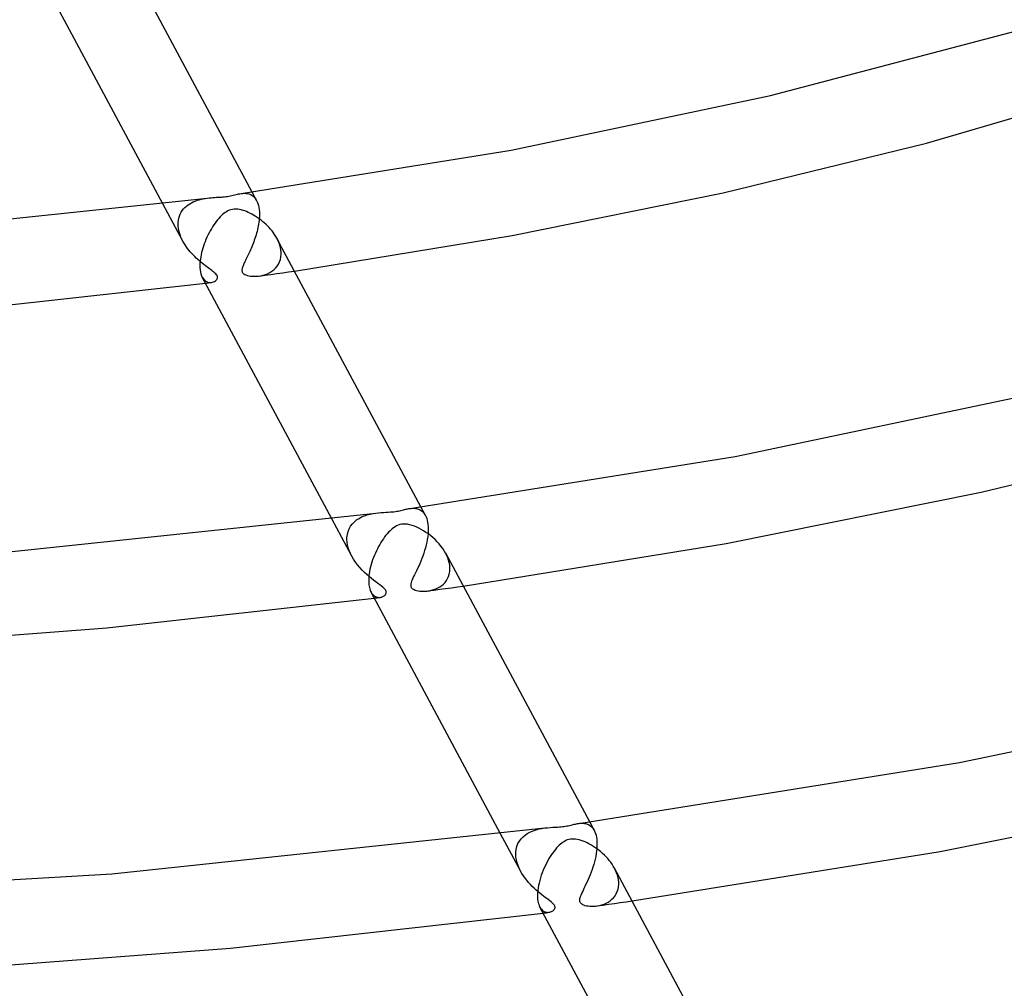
# Model space of a CAD drawing. Header units: millimetres. Extents: x -519 to 519, y -260 to 440.
# Tile 60 of 107: x 30 to 77, y 174 to 220. Entities that reach past the tile are written whole.
import ezdxf

# ---------------------------------------------------------------- set-up
doc = ezdxf.new("R2010")
doc.units = ezdxf.units.MM
doc.layers.add('HIDDEN', color=7, linetype='Continuous')
doc.layers.add('THICK', color=7, linetype='Continuous')

msp = doc.modelspace()

# ---------------------------------------------------------------- linework, layer by layer
at = {"layer": 'HIDDEN'}
for p, q in [((40.659, 211.289), (40.721, 211.296)), ((40.721, 211.296), (40.782, 211.3)), ((40.782, 211.3), (40.843, 211.3)), ((40.843, 211.3), (40.904, 211.296)), ((40.904, 211.296), (40.963, 211.287)), ((40.963, 211.287), (41.021, 211.274)), ((41.021, 211.274), (41.077, 211.255)), ((41.077, 211.255), (41.13, 211.231)), ((41.13, 211.231), (41.181, 211.202)), ((41.394, 210.962), (41.18, 211.361)), ((41.181, 211.202), (41.229, 211.167)), ((41.229, 211.167), (41.275, 211.125)), ((41.275, 211.125), (41.317, 211.078)), ((37.891, 209.029), (36.94, 210.805)), ((37.986, 210.627), (38.058, 210.692)), ((38.058, 210.692), (38.134, 210.751)), ((38.134, 210.751), (38.214, 210.805)), ((38.214, 210.805), (38.299, 210.853)), ((38.299, 210.853), (38.386, 210.896)), ((38.386, 210.896), (38.476, 210.934)), ((38.476, 210.934), (38.568, 210.967)), ((38.568, 210.967), (38.662, 210.996)), ((38.662, 210.996), (38.757, 211.02)), ((38.757, 211.02), (38.852, 211.041)), ((38.852, 211.041), (38.949, 211.058)), ((38.949, 211.058), (39.044, 211.072)), ((41.317, 211.078), (41.357, 211.024)), ((41.357, 211.024), (41.393, 210.964)), ((41.393, 210.964), (41.427, 210.892)), ((41.427, 210.892), (41.457, 210.813)), ((41.457, 210.813), (41.482, 210.727)), ((41.482, 210.727), (41.502, 210.633)), ((41.502, 210.633), (41.517, 210.533)), ((37.697, 210.12), (37.726, 210.218)), ((37.726, 210.218), (37.763, 210.311)), ((37.763, 210.311), (37.809, 210.398)), ((37.809, 210.398), (37.862, 210.48)), ((37.862, 210.48), (37.921, 210.557)), ((37.921, 210.557), (37.986, 210.627)), ((41.517, 210.533), (41.525, 210.428)), ((41.525, 210.178), (41.52, 210.094)), ((41.525, 210.428), (41.526, 210.413)), ((41.528, 210.26), (41.525, 210.178)), ((41.526, 210.413), (41.527, 210.399)), ((41.527, 210.399), (41.527, 210.384)), ((41.527, 210.384), (41.528, 210.37)), ((41.528, 210.37), (41.528, 210.355)), ((41.528, 210.355), (41.528, 210.34)), ((41.528, 210.34), (41.528, 210.26)), ((37.665, 209.882), (37.666, 209.896)), ((37.665, 209.867), (37.665, 209.882)), ((37.665, 209.852), (37.665, 209.867)), ((37.665, 209.837), (37.665, 209.852)), ((37.665, 209.823), (37.665, 209.837)), ((37.67, 209.725), (37.665, 209.823)), ((37.666, 209.896), (37.667, 209.911)), ((37.667, 209.911), (37.677, 210.018)), ((37.682, 209.626), (37.67, 209.725)), ((37.677, 210.018), (37.697, 210.12)), ((41.472, 209.751), (41.455, 209.664)), ((41.488, 209.837), (41.472, 209.751)), ((41.501, 209.924), (41.488, 209.837)), ((41.511, 210.009), (41.501, 209.924)), ((41.52, 210.094), (41.511, 210.009)), ((37.701, 209.525), (37.682, 209.626)), ((37.728, 209.424), (37.701, 209.525)), ((37.76, 209.323), (37.728, 209.424)), ((37.799, 209.223), (37.76, 209.323)), ((41.341, 209.235), (41.314, 209.152)), ((41.367, 209.32), (41.341, 209.235)), ((41.391, 209.405), (41.367, 209.32)), ((41.414, 209.49), (41.391, 209.405)), ((41.435, 209.577), (41.414, 209.49)), ((41.455, 209.664), (41.435, 209.577)), ((37.843, 209.124), (37.799, 209.223)), ((37.893, 209.027), (37.843, 209.124)), ((37.943, 208.938), (37.893, 209.027)), ((37.996, 208.851), (37.943, 208.938)), ((38.054, 208.766), (37.996, 208.851)), ((38.114, 208.682), (38.054, 208.766)), ((41.165, 208.756), (41.134, 208.682)), ((41.196, 208.832), (41.165, 208.756)), ((41.227, 208.91), (41.196, 208.832)), ((41.257, 208.989), (41.227, 208.91)), ((41.286, 209.07), (41.257, 208.989)), ((41.314, 209.152), (41.286, 209.07)), ((42.414, 209.052), (42.359, 209.161)), ((42.461, 208.94), (42.414, 209.052)), ((42.499, 208.829), (42.461, 208.94)), ((42.529, 208.717), (42.499, 208.829)), ((38.177, 208.601), (38.114, 208.682)), ((38.243, 208.521), (38.177, 208.601)), ((38.311, 208.444), (38.243, 208.521)), ((38.381, 208.368), (38.311, 208.444)), ((38.453, 208.295), (38.381, 208.368)), ((38.526, 208.224), (38.453, 208.295)), ((40.977, 208.339), (40.947, 208.276)), ((41.008, 208.404), (40.977, 208.339)), ((41.039, 208.47), (41.008, 208.404)), ((41.071, 208.539), (41.039, 208.47)), ((41.102, 208.609), (41.071, 208.539)), ((41.134, 208.682), (41.102, 208.609)), ((42.55, 208.606), (42.529, 208.717)), ((42.561, 208.496), (42.55, 208.606)), ((42.553, 208.28), (42.562, 208.411)), ((42.561, 208.481), (42.561, 208.496)), ((42.562, 208.467), (42.561, 208.481)), ((42.562, 208.453), (42.562, 208.467)), ((42.563, 208.439), (42.562, 208.453)), ((42.562, 208.411), (42.563, 208.425)), ((42.563, 208.425), (42.563, 208.439)), ((38.601, 208.154), (38.526, 208.224)), ((38.675, 208.088), (38.601, 208.154)), ((38.749, 208.026), (38.675, 208.088)), ((38.821, 207.966), (38.749, 208.026)), ((38.892, 207.91), (38.821, 207.966)), ((38.961, 207.856), (38.892, 207.91)), ((39.027, 207.806), (38.961, 207.856)), ((40.75, 207.86), (40.734, 207.818)), ((40.768, 207.903), (40.75, 207.86)), ((40.789, 207.95), (40.768, 207.903)), ((40.811, 207.998), (40.789, 207.95)), ((40.835, 208.049), (40.811, 207.998)), ((40.861, 208.102), (40.835, 208.049)), ((40.889, 208.158), (40.861, 208.102)), ((40.917, 208.216), (40.889, 208.158)), ((40.947, 208.276), (40.917, 208.216)), ((42.298, 207.741), (42.373, 207.831)), ((42.373, 207.831), (42.437, 207.93)), ((42.437, 207.93), (42.489, 208.039)), ((42.489, 208.039), (42.528, 208.155)), ((42.528, 208.155), (42.553, 208.28)), ((39.091, 207.758), (39.027, 207.806)), ((39.151, 207.713), (39.091, 207.758)), ((39.207, 207.671), (39.151, 207.713)), ((39.263, 207.629), (39.207, 207.671)), ((39.317, 207.587), (39.263, 207.629)), ((39.367, 207.546), (39.317, 207.587)), ((39.414, 207.505), (39.367, 207.546)), ((39.454, 207.465), (39.414, 207.505)), ((39.487, 207.426), (39.454, 207.465)), ((39.512, 207.387), (39.487, 207.426)), ((39.529, 207.349), (39.512, 207.387)), ((40.701, 207.698), (40.697, 207.659)), ((40.697, 207.659), (40.698, 207.621)), ((40.698, 207.621), (40.704, 207.586)), ((40.709, 207.737), (40.701, 207.698)), ((40.704, 207.586), (40.716, 207.553)), ((40.72, 207.778), (40.709, 207.737)), ((40.716, 207.553), (40.735, 207.523)), ((40.734, 207.818), (40.72, 207.778)), ((40.735, 207.523), (40.759, 207.495)), ((40.759, 207.495), (40.791, 207.469)), ((40.791, 207.469), (40.834, 207.443)), ((40.834, 207.443), (40.888, 207.418)), ((40.888, 207.418), (40.955, 207.396)), ((40.955, 207.396), (41.029, 207.378)), ((41.029, 207.378), (41.111, 207.365)), ((41.111, 207.365), (41.198, 207.357)), ((41.198, 207.357), (41.29, 207.354)), ((41.29, 207.354), (41.384, 207.356)), ((41.384, 207.356), (41.482, 207.365)), ((41.482, 207.365), (41.591, 207.381)), ((41.52, 207.369), (41.799, 207.408)), ((41.591, 207.381), (41.701, 207.405)), ((41.701, 207.405), (41.81, 207.438)), ((41.799, 207.408), (42.078, 207.447)), ((41.81, 207.438), (41.917, 207.479)), ((41.917, 207.479), (42.022, 207.53)), ((42.022, 207.53), (42.121, 207.591)), ((42.078, 207.447), (42.357, 207.486)), ((42.121, 207.591), (42.214, 207.661)), ((42.214, 207.661), (42.298, 207.741)), ((42.357, 207.486), (42.635, 207.526)), ((42.635, 207.526), (42.914, 207.565)), ((42.914, 207.565), (43.193, 207.605)), ((38.813, 207.31), (38.863, 207.231)), ((38.863, 207.231), (38.92, 207.169)), ((38.92, 207.169), (38.982, 207.121)), ((38.964, 207.028), (39.011, 207.034)), ((38.982, 207.121), (39.048, 207.088)), ((39.011, 207.034), (39.057, 207.04)), ((39.048, 207.088), (39.115, 207.068)), ((39.057, 207.04), (39.104, 207.046)), ((39.104, 207.046), (39.151, 207.053)), ((39.115, 207.068), (39.182, 207.061)), ((39.151, 207.053), (39.198, 207.059)), ((39.182, 207.061), (39.248, 207.065)), ((39.198, 207.059), (39.245, 207.065)), ((39.248, 207.065), (39.3, 207.075)), ((39.3, 207.075), (39.349, 207.091)), ((39.349, 207.091), (39.393, 207.112)), ((39.393, 207.112), (39.434, 207.137)), ((39.434, 207.137), (39.47, 207.166)), ((39.47, 207.166), (39.499, 207.198)), ((39.499, 207.198), (39.521, 207.234)), ((39.521, 207.234), (39.534, 207.272)), ((39.536, 207.311), (39.529, 207.349)), ((39.534, 207.272), (39.536, 207.311)), ((48.683, 196.317), (48.737, 196.323)), ((48.737, 196.323), (48.791, 196.327)), ((48.791, 196.327), (48.845, 196.328)), ((48.845, 196.328), (48.897, 196.326)), ((48.897, 196.326), (48.949, 196.321)), ((48.949, 196.321), (49, 196.313)), ((49, 196.313), (49.049, 196.3)), ((49.049, 196.3), (49.097, 196.284)), ((49.097, 196.284), (49.144, 196.264)), ((49.144, 196.264), (49.189, 196.239)), ((49.189, 196.239), (49.232, 196.21)), ((49.418, 195.989), (49.204, 196.388)), ((49.232, 196.21), (49.274, 196.176)), ((49.274, 196.176), (49.314, 196.137)), ((49.314, 196.137), (49.351, 196.093)), ((45.915, 194.056), (44.965, 195.83)), ((45.947, 195.587), (46.042, 195.685)), ((46.042, 195.685), (46.148, 195.772)), ((46.148, 195.772), (46.264, 195.848)), ((46.264, 195.848), (46.387, 195.913)), ((46.387, 195.913), (46.518, 195.969)), ((46.518, 195.969), (46.654, 196.015)), ((46.654, 196.015), (46.793, 196.051)), ((46.793, 196.051), (46.931, 196.079)), ((46.931, 196.079), (47.067, 196.1)), ((49.351, 196.093), (49.385, 196.044)), ((49.385, 196.044), (49.417, 195.99)), ((49.417, 195.99), (49.451, 195.919)), ((49.451, 195.919), (49.481, 195.84)), ((49.481, 195.84), (49.506, 195.753)), ((49.506, 195.753), (49.526, 195.66)), ((49.526, 195.66), (49.54, 195.561)), ((45.708, 195.086), (45.744, 195.226)), ((45.744, 195.226), (45.797, 195.357)), ((45.797, 195.357), (45.865, 195.478)), ((45.865, 195.478), (45.947, 195.587)), ((49.54, 195.561), (49.549, 195.455)), ((49.551, 195.243), (49.543, 195.115)), ((49.549, 195.455), (49.55, 195.441)), ((49.55, 195.441), (49.551, 195.426)), ((49.551, 195.426), (49.551, 195.412)), ((49.551, 195.412), (49.552, 195.397)), ((49.552, 195.367), (49.551, 195.243)), ((49.552, 195.397), (49.552, 195.382)), ((49.552, 195.382), (49.552, 195.367)), ((45.689, 194.909), (45.69, 194.923)), ((45.689, 194.894), (45.689, 194.909)), ((45.689, 194.879), (45.689, 194.894)), ((45.689, 194.865), (45.689, 194.879)), ((45.689, 194.85), (45.689, 194.865)), ((45.697, 194.717), (45.689, 194.85)), ((45.69, 194.938), (45.708, 195.086)), ((45.69, 194.923), (45.69, 194.938)), ((45.719, 194.582), (45.697, 194.717)), ((49.484, 194.716), (49.454, 194.582)), ((49.509, 194.85), (49.484, 194.716)), ((49.529, 194.984), (49.509, 194.85)), ((49.543, 195.115), (49.529, 194.984)), ((45.753, 194.447), (45.719, 194.582)), ((45.798, 194.313), (45.753, 194.447)), ((45.854, 194.179), (45.798, 194.313)), ((49.382, 194.316), (49.34, 194.186)), ((49.42, 194.448), (49.382, 194.316)), ((49.454, 194.582), (49.42, 194.448)), ((45.92, 194.048), (45.854, 194.179)), ((46.003, 193.906), (45.92, 194.048)), ((46.094, 193.769), (46.003, 193.906)), ((49.2, 193.811), (49.15, 193.692)), ((49.249, 193.933), (49.2, 193.811)), ((49.296, 194.058), (49.249, 193.933)), ((49.34, 194.186), (49.296, 194.058)), ((50.437, 194.081), (50.382, 194.191)), ((50.484, 193.969), (50.437, 194.081)), ((50.523, 193.856), (50.484, 193.969)), ((50.553, 193.745), (50.523, 193.856)), ((46.194, 193.637), (46.094, 193.769)), ((46.3, 193.511), (46.194, 193.637)), ((46.409, 193.392), (46.3, 193.511)), ((46.52, 193.28), (46.409, 193.392)), ((48.997, 193.359), (48.948, 193.259)), ((49.047, 193.464), (48.997, 193.359)), ((49.099, 193.576), (49.047, 193.464)), ((49.15, 193.692), (49.099, 193.576)), ((50.574, 193.633), (50.553, 193.745)), ((50.556, 193.197), (50.578, 193.315)), ((50.585, 193.523), (50.574, 193.633)), ((50.578, 193.315), (50.586, 193.438)), ((50.585, 193.509), (50.585, 193.523)), ((50.586, 193.494), (50.585, 193.509)), ((50.586, 193.48), (50.586, 193.494)), ((50.587, 193.466), (50.586, 193.48)), ((50.586, 193.438), (50.587, 193.452)), ((50.587, 193.452), (50.587, 193.466)), ((46.632, 193.175), (46.52, 193.28)), ((46.744, 193.078), (46.632, 193.175)), ((46.853, 192.987), (46.744, 193.078)), ((46.959, 192.903), (46.853, 192.987)), ((47.061, 192.826), (46.959, 192.903)), ((48.761, 192.855), (48.74, 192.793)), ((48.788, 192.923), (48.761, 192.855)), ((48.821, 192.998), (48.788, 192.923)), ((48.859, 193.078), (48.821, 192.998)), ((48.902, 193.166), (48.859, 193.078)), ((48.948, 193.259), (48.902, 193.166)), ((50.352, 192.802), (50.418, 192.889)), ((50.418, 192.889), (50.475, 192.984)), ((50.475, 192.984), (50.521, 193.087)), ((50.521, 193.087), (50.556, 193.197)), ((47.157, 192.754), (47.061, 192.826)), ((47.246, 192.687), (47.157, 192.754)), ((47.327, 192.626), (47.246, 192.687)), ((47.395, 192.57), (47.327, 192.626)), ((47.448, 192.523), (47.395, 192.57)), ((47.487, 192.482), (47.448, 192.523)), ((47.516, 192.445), (47.487, 192.482)), ((47.538, 192.411), (47.516, 192.445)), ((47.552, 192.378), (47.538, 192.411)), ((47.559, 192.346), (47.552, 192.378)), ((48.721, 192.697), (48.72, 192.66)), ((48.72, 192.66), (48.724, 192.628)), ((48.727, 192.741), (48.721, 192.697)), ((48.724, 192.628), (48.732, 192.599)), ((48.74, 192.793), (48.727, 192.741)), ((48.732, 192.599), (48.744, 192.572)), ((48.744, 192.572), (48.761, 192.548)), ((48.761, 192.548), (48.781, 192.524)), ((48.781, 192.524), (48.807, 192.503)), ((48.807, 192.503), (48.839, 192.481)), ((48.839, 192.481), (48.882, 192.459)), ((48.882, 192.459), (48.935, 192.437)), ((48.935, 192.437), (49, 192.418)), ((49, 192.418), (49.073, 192.402)), ((49.073, 192.402), (49.152, 192.391)), ((49.152, 192.391), (49.236, 192.384)), ((49.236, 192.384), (49.324, 192.382)), ((49.324, 192.382), (49.416, 192.385)), ((49.416, 192.385), (49.509, 192.393)), ((49.509, 192.393), (49.611, 192.408)), ((49.543, 192.397), (49.822, 192.436)), ((49.611, 192.408), (49.713, 192.43)), ((49.713, 192.43), (49.815, 192.459)), ((49.815, 192.459), (49.915, 192.496)), ((49.822, 192.436), (50.101, 192.474)), ((49.915, 192.496), (50.012, 192.54)), ((50.012, 192.54), (50.106, 192.593)), ((50.101, 192.474), (50.381, 192.513)), ((50.106, 192.593), (50.195, 192.654)), ((50.195, 192.654), (50.277, 192.724)), ((50.277, 192.724), (50.352, 192.802)), ((50.381, 192.513), (50.659, 192.552)), ((50.659, 192.552), (50.938, 192.592)), ((50.938, 192.592), (51.217, 192.631)), ((46.836, 192.339), (46.861, 192.296)), ((46.861, 192.296), (46.889, 192.257)), ((46.889, 192.257), (46.918, 192.222)), ((46.918, 192.222), (46.948, 192.192)), ((46.948, 192.192), (46.98, 192.166)), ((46.98, 192.166), (47.014, 192.144)), ((46.987, 192.056), (47.034, 192.062)), ((47.014, 192.144), (47.048, 192.125)), ((47.034, 192.062), (47.081, 192.068)), ((47.048, 192.125), (47.084, 192.111)), ((47.081, 192.068), (47.128, 192.074)), ((47.084, 192.111), (47.12, 192.1)), ((47.12, 192.1), (47.157, 192.093)), ((47.128, 192.074), (47.175, 192.08)), ((47.157, 192.093), (47.194, 192.089)), ((47.175, 192.08), (47.222, 192.086)), ((47.194, 192.089), (47.231, 192.089)), ((47.222, 192.086), (47.269, 192.093)), ((47.231, 192.089), (47.268, 192.092)), ((47.268, 192.092), (47.302, 192.098)), ((47.302, 192.098), (47.335, 192.106)), ((47.335, 192.106), (47.366, 192.117)), ((47.366, 192.117), (47.396, 192.13)), ((47.396, 192.13), (47.424, 192.144)), ((47.424, 192.144), (47.451, 192.16)), ((47.451, 192.16), (47.475, 192.178)), ((47.475, 192.178), (47.496, 192.197)), ((47.496, 192.197), (47.515, 192.217)), ((47.515, 192.217), (47.531, 192.238)), ((47.531, 192.238), (47.544, 192.262)), ((47.544, 192.262), (47.554, 192.287)), ((47.554, 192.287), (47.56, 192.315)), ((47.56, 192.315), (47.559, 192.346)), ((56.706, 181.345), (56.76, 181.351)), ((56.76, 181.351), (56.815, 181.355)), ((56.815, 181.355), (56.869, 181.356)), ((56.869, 181.356), (56.923, 181.354)), ((56.923, 181.354), (56.975, 181.349)), ((56.975, 181.349), (57.026, 181.34)), ((57.026, 181.34), (57.076, 181.327)), ((57.076, 181.327), (57.124, 181.311)), ((57.124, 181.311), (57.171, 181.29)), ((57.171, 181.29), (57.216, 181.265)), ((57.216, 181.265), (57.258, 181.236)), ((57.441, 181.017), (57.228, 181.416)), ((57.258, 181.236), (57.299, 181.202)), ((57.299, 181.202), (57.338, 181.163)), ((57.338, 181.163), (57.375, 181.12)), ((53.939, 179.084), (52.989, 180.857)), ((53.972, 180.615), (54.068, 180.714)), ((54.068, 180.714), (54.175, 180.802)), ((54.175, 180.802), (54.293, 180.879)), ((54.293, 180.879), (54.418, 180.945)), ((54.418, 180.945), (54.549, 180.999)), ((54.549, 180.999), (54.683, 181.044)), ((54.683, 181.044), (54.82, 181.08)), ((54.82, 181.08), (54.956, 181.108)), ((54.956, 181.108), (55.091, 181.128)), ((57.375, 181.12), (57.409, 181.071)), ((57.409, 181.071), (57.441, 181.018)), ((57.441, 181.018), (57.475, 180.947)), ((57.475, 180.947), (57.505, 180.868)), ((57.505, 180.868), (57.53, 180.782)), ((57.53, 180.782), (57.55, 180.689)), ((57.55, 180.689), (57.564, 180.589)), ((53.732, 180.113), (53.767, 180.253)), ((53.767, 180.253), (53.82, 180.384)), ((53.82, 180.384), (53.888, 180.505)), ((53.888, 180.505), (53.972, 180.615)), ((57.564, 180.589), (57.573, 180.482)), ((57.575, 180.278), (57.568, 180.157)), ((57.573, 180.482), (57.574, 180.468)), ((57.574, 180.468), (57.575, 180.454)), ((57.575, 180.454), (57.575, 180.439)), ((57.575, 180.439), (57.576, 180.424)), ((57.576, 180.395), (57.575, 180.278)), ((57.576, 180.424), (57.576, 180.41)), ((57.576, 180.41), (57.576, 180.395)), ((53.712, 179.907), (53.713, 179.921)), ((53.712, 179.892), (53.712, 179.907)), ((53.712, 179.877), (53.712, 179.892)), ((53.721, 179.745), (53.712, 179.877)), ((53.713, 179.936), (53.714, 179.951)), ((53.713, 179.921), (53.713, 179.936)), ((53.714, 179.965), (53.732, 180.113)), ((53.714, 179.951), (53.714, 179.965)), ((53.742, 179.61), (53.721, 179.745)), ((57.515, 179.78), (57.488, 179.652)), ((57.538, 179.908), (57.515, 179.78)), ((57.556, 180.034), (57.538, 179.908)), ((57.568, 180.157), (57.556, 180.034)), ((53.776, 179.475), (53.742, 179.61)), ((53.821, 179.342), (53.776, 179.475)), ((53.876, 179.211), (53.821, 179.342)), ((57.383, 179.272), (57.341, 179.148)), ((57.421, 179.397), (57.383, 179.272)), ((57.456, 179.524), (57.421, 179.397)), ((57.488, 179.652), (57.456, 179.524)), ((53.94, 179.082), (53.876, 179.211)), ((54.006, 178.967), (53.94, 179.082)), ((54.078, 178.855), (54.006, 178.967)), ((54.154, 178.747), (54.078, 178.855)), ((57.251, 178.906), (57.203, 178.789)), ((57.297, 179.026), (57.251, 178.906)), ((57.341, 179.148), (57.297, 179.026)), ((58.462, 179.105), (58.407, 179.215)), ((58.509, 178.993), (58.462, 179.105)), ((58.548, 178.881), (58.509, 178.993)), ((58.577, 178.77), (58.548, 178.881)), ((54.236, 178.642), (54.154, 178.747)), ((54.321, 178.541), (54.236, 178.642)), ((54.41, 178.443), (54.321, 178.541)), ((54.501, 178.349), (54.41, 178.443)), ((54.594, 178.26), (54.501, 178.349)), ((57.003, 178.352), (56.956, 178.254)), ((57.053, 178.455), (57.003, 178.352)), ((57.104, 178.563), (57.053, 178.455)), ((57.154, 178.674), (57.104, 178.563)), ((57.203, 178.789), (57.154, 178.674)), ((58.598, 178.659), (58.577, 178.77)), ((58.577, 178.216), (58.601, 178.338)), ((58.608, 178.55), (58.598, 178.659)), ((58.601, 178.338), (58.61, 178.465)), ((58.609, 178.536), (58.608, 178.55)), ((58.61, 178.522), (58.609, 178.536)), ((58.61, 178.508), (58.61, 178.522)), ((58.61, 178.493), (58.61, 178.508)), ((58.61, 178.479), (58.61, 178.493)), ((58.61, 178.465), (58.61, 178.479)), ((54.686, 178.176), (54.594, 178.26)), ((54.777, 178.097), (54.686, 178.176)), ((54.866, 178.023), (54.777, 178.097)), ((54.953, 177.955), (54.866, 178.023)), ((55.036, 177.891), (54.953, 177.955)), ((55.114, 177.831), (55.036, 177.891)), ((56.801, 177.925), (56.776, 177.859)), ((56.832, 177.998), (56.801, 177.925)), ((56.869, 178.078), (56.832, 177.998)), ((56.911, 178.163), (56.869, 178.078)), ((56.956, 178.254), (56.911, 178.163)), ((58.362, 177.814), (58.432, 177.901)), ((58.432, 177.901), (58.492, 177.997)), ((58.492, 177.997), (58.541, 178.102)), ((58.541, 178.102), (58.577, 178.216)), ((55.188, 177.776), (55.114, 177.831)), ((55.259, 177.723), (55.188, 177.776)), ((55.329, 177.671), (55.259, 177.723)), ((55.394, 177.619), (55.329, 177.671)), ((55.452, 177.569), (55.394, 177.619)), ((55.499, 177.522), (55.452, 177.569)), ((55.535, 177.48), (55.499, 177.522)), ((55.56, 177.441), (55.535, 177.48)), ((55.576, 177.404), (55.56, 177.441)), ((55.583, 177.367), (55.576, 177.404)), ((56.748, 177.753), (56.744, 177.712)), ((56.744, 177.712), (56.745, 177.677)), ((56.745, 177.677), (56.75, 177.646)), ((56.758, 177.802), (56.748, 177.753)), ((56.75, 177.646), (56.76, 177.617)), ((56.776, 177.859), (56.758, 177.802)), ((56.76, 177.617), (56.774, 177.59)), ((56.774, 177.59), (56.794, 177.564)), ((56.794, 177.564), (56.818, 177.54)), ((56.818, 177.54), (56.85, 177.517)), ((56.85, 177.517), (56.891, 177.494)), ((56.891, 177.494), (56.942, 177.471)), ((56.942, 177.471), (57.005, 177.451)), ((57.005, 177.451), (57.076, 177.434)), ((57.076, 177.434), (57.153, 177.422)), ((57.153, 177.422), (57.236, 177.414)), ((57.236, 177.414), (57.322, 177.41)), ((57.322, 177.41), (57.413, 177.411)), ((57.413, 177.411), (57.506, 177.418)), ((57.506, 177.418), (57.607, 177.431)), ((57.566, 177.425), (57.846, 177.463)), ((57.607, 177.431), (57.709, 177.451)), ((57.709, 177.451), (57.811, 177.478)), ((57.811, 177.478), (57.912, 177.513)), ((57.846, 177.463), (58.125, 177.502)), ((57.912, 177.513), (58.012, 177.556)), ((58.012, 177.556), (58.108, 177.607)), ((58.108, 177.607), (58.199, 177.668)), ((58.125, 177.502), (58.404, 177.541)), ((58.199, 177.668), (58.285, 177.737)), ((58.285, 177.737), (58.362, 177.814)), ((58.404, 177.541), (58.683, 177.58)), ((58.683, 177.58), (58.962, 177.619)), ((58.962, 177.619), (59.241, 177.658)), ((54.859, 177.367), (54.893, 177.311)), ((54.893, 177.311), (54.93, 177.263)), ((54.93, 177.263), (54.97, 177.222)), ((54.97, 177.222), (55.013, 177.188)), ((55.011, 177.084), (55.058, 177.09)), ((55.013, 177.188), (55.057, 177.16)), ((55.057, 177.16), (55.104, 177.14)), ((55.058, 177.09), (55.105, 177.096)), ((55.104, 177.14), (55.151, 177.126)), ((55.105, 177.096), (55.152, 177.102)), ((55.151, 177.126), (55.199, 177.119)), ((55.152, 177.102), (55.198, 177.108)), ((55.198, 177.108), (55.245, 177.114)), ((55.199, 177.119), (55.246, 177.117)), ((55.245, 177.114), (55.292, 177.12)), ((55.246, 177.117), (55.292, 177.12)), ((55.292, 177.12), (55.333, 177.128)), ((55.333, 177.128), (55.372, 177.139)), ((55.372, 177.139), (55.409, 177.153)), ((55.409, 177.153), (55.443, 177.169)), ((55.443, 177.169), (55.475, 177.189)), ((55.475, 177.189), (55.503, 177.21)), ((55.503, 177.21), (55.53, 177.235)), ((55.53, 177.235), (55.553, 177.264)), ((55.553, 177.264), (55.57, 177.295)), ((55.57, 177.295), (55.581, 177.33)), ((55.581, 177.33), (55.583, 177.367))]:
    msp.add_line(p, q, dxfattribs=at)
at = {"layer": 'THICK'}
for p, q in [((41.18, 211.361), (34.336, 224.132)), ((36.94, 210.805), (30.787, 222.286)), ((65.825, 215.947), (77.526, 219.029)), ((73.232, 213.682), (83.756, 216.759)), ((53.496, 213.352), (65.825, 215.947)), ((63.578, 211.327), (73.232, 213.682)), ((40.66, 211.289), (53.496, 213.352)), ((39.23, 211.092), (39.319, 211.099)), ((39.319, 211.099), (39.407, 211.104)), ((39.407, 211.104), (39.49, 211.109)), ((39.49, 211.109), (39.571, 211.113)), ((39.571, 211.113), (39.649, 211.117)), ((39.649, 211.117), (39.723, 211.122)), ((39.723, 211.122), (39.796, 211.127)), ((39.796, 211.127), (39.869, 211.134)), ((39.869, 211.134), (39.94, 211.142)), ((39.94, 211.142), (40.009, 211.152)), ((40.009, 211.152), (40.076, 211.163)), ((40.076, 211.163), (40.144, 211.176)), ((40.144, 211.176), (40.214, 211.192)), ((40.214, 211.192), (40.285, 211.208)), ((40.285, 211.208), (40.354, 211.225)), ((40.354, 211.225), (40.419, 211.241)), ((40.419, 211.241), (40.48, 211.255)), ((40.48, 211.255), (40.539, 211.268)), ((40.539, 211.268), (40.599, 211.279)), ((40.599, 211.279), (40.659, 211.289)), ((53.543, 209.294), (63.578, 211.327)), ((24.437, 209.532), (39.045, 211.072)), ((39.044, 211.072), (39.138, 211.083)), ((39.138, 211.083), (39.23, 211.092)), ((39.658, 210.175), (39.599, 210.11)), ((39.717, 210.234), (39.658, 210.175)), ((39.777, 210.289), (39.717, 210.234)), ((39.837, 210.339), (39.777, 210.289)), ((39.898, 210.385), (39.837, 210.339)), ((39.959, 210.425), (39.898, 210.385)), ((40.024, 210.461), (39.959, 210.425)), ((40.093, 210.492), (40.024, 210.461)), ((40.167, 210.517), (40.093, 210.492)), ((40.244, 210.536), (40.167, 210.517)), ((40.326, 210.546), (40.244, 210.536)), ((40.411, 210.548), (40.326, 210.546)), ((40.496, 210.542), (40.411, 210.548)), ((40.581, 210.53), (40.496, 210.542)), ((40.666, 210.511), (40.581, 210.53)), ((40.751, 210.487), (40.666, 210.511)), ((40.834, 210.46), (40.751, 210.487)), ((40.916, 210.429), (40.834, 210.46)), ((40.996, 210.394), (40.916, 210.429)), ((41.078, 210.356), (40.996, 210.394)), ((41.162, 210.313), (41.078, 210.356)), ((41.247, 210.265), (41.162, 210.313)), ((41.333, 210.214), (41.247, 210.265)), ((41.42, 210.157), (41.333, 210.214)), ((39.303, 209.71), (39.245, 209.616)), ((39.362, 209.8), (39.303, 209.71)), ((39.421, 209.885), (39.362, 209.8)), ((39.48, 209.965), (39.421, 209.885)), ((39.54, 210.04), (39.48, 209.965)), ((39.599, 210.11), (39.54, 210.04)), ((41.508, 210.097), (41.42, 210.157)), ((41.593, 210.034), (41.508, 210.097)), ((41.677, 209.967), (41.593, 210.034)), ((41.758, 209.898), (41.677, 209.967)), ((41.838, 209.826), (41.758, 209.898)), ((41.915, 209.751), (41.838, 209.826)), ((41.989, 209.673), (41.915, 209.751)), ((39.081, 209.312), (39.032, 209.209)), ((39.133, 209.415), (39.081, 209.312)), ((39.188, 209.517), (39.133, 209.415)), ((39.245, 209.616), (39.188, 209.517)), ((42.06, 209.593), (41.989, 209.673)), ((42.127, 209.511), (42.06, 209.593)), ((42.191, 209.426), (42.127, 209.511)), ((42.252, 209.34), (42.191, 209.426)), ((42.308, 209.251), (42.252, 209.34)), ((42.359, 209.161), (42.308, 209.251)), ((43.193, 207.605), (53.543, 209.294)), ((38.868, 208.791), (38.835, 208.687)), ((38.904, 208.895), (38.868, 208.791)), ((38.944, 209), (38.904, 208.895)), ((38.986, 209.104), (38.944, 209)), ((39.032, 209.209), (38.986, 209.104)), ((49.204, 196.388), (42.36, 209.159)), ((38.755, 208.376), (38.736, 208.274)), ((38.778, 208.479), (38.755, 208.376)), ((38.805, 208.583), (38.778, 208.479)), ((38.835, 208.687), (38.805, 208.583)), ((38.7, 207.936), (38.699, 207.921)), ((38.699, 207.921), (38.699, 207.907)), ((38.699, 207.907), (38.699, 207.893)), ((38.699, 207.893), (38.701, 207.773)), ((38.701, 207.964), (38.7, 207.95)), ((38.7, 207.95), (38.7, 207.936)), ((38.702, 207.979), (38.701, 207.964)), ((38.709, 208.074), (38.702, 207.979)), ((38.721, 208.173), (38.709, 208.074)), ((38.736, 208.274), (38.721, 208.173)), ((38.701, 207.773), (38.71, 207.661)), ((38.71, 207.661), (38.727, 207.558)), ((38.727, 207.558), (38.75, 207.465)), ((38.75, 207.465), (38.779, 207.383)), ((38.779, 207.383), (38.813, 207.31)), ((28.403, 205.86), (38.964, 207.028)), ((44.965, 195.83), (38.811, 207.313)), ((64.151, 198.796), (79.007, 201.918)), ((75.84, 197.09), (87.5, 199.92)), ((48.683, 196.317), (64.151, 198.796)), ((63.719, 194.651), (75.84, 197.09)), ((47.19, 196.114), (47.312, 196.125)), ((47.312, 196.125), (47.43, 196.133)), ((47.43, 196.133), (47.546, 196.139)), ((47.546, 196.139), (47.655, 196.145)), ((47.655, 196.145), (47.753, 196.151)), ((47.753, 196.151), (47.84, 196.157)), ((47.84, 196.157), (47.918, 196.165)), ((47.918, 196.165), (47.991, 196.174)), ((47.991, 196.174), (48.062, 196.185)), ((48.062, 196.185), (48.131, 196.197)), ((48.131, 196.197), (48.195, 196.21)), ((48.195, 196.21), (48.256, 196.224)), ((48.256, 196.224), (48.315, 196.238)), ((48.315, 196.238), (48.37, 196.252)), ((48.37, 196.252), (48.423, 196.264)), ((48.423, 196.264), (48.475, 196.277)), ((48.475, 196.277), (48.527, 196.288)), ((48.527, 196.288), (48.579, 196.299)), ((48.579, 196.299), (48.631, 196.309)), ((48.631, 196.309), (48.683, 196.317)), ((29.477, 194.238), (47.068, 196.1)), ((47.067, 196.1), (47.19, 196.114)), ((47.664, 195.184), (47.603, 195.116)), ((47.725, 195.246), (47.664, 195.184)), ((47.785, 195.303), (47.725, 195.246)), ((47.845, 195.355), (47.785, 195.303)), ((47.908, 195.404), (47.845, 195.355)), ((47.975, 195.448), (47.908, 195.404)), ((48.046, 195.488), (47.975, 195.448)), ((48.121, 195.522), (48.046, 195.488)), ((48.201, 195.549), (48.121, 195.522)), ((48.285, 195.567), (48.201, 195.549)), ((48.373, 195.575), (48.285, 195.567)), ((48.466, 195.575), (48.373, 195.575)), ((48.568, 195.564), (48.466, 195.575)), ((48.679, 195.542), (48.568, 195.564)), ((48.79, 195.511), (48.679, 195.542)), ((48.899, 195.472), (48.79, 195.511)), ((49.005, 195.429), (48.899, 195.472)), ((49.112, 195.379), (49.005, 195.429)), ((49.222, 195.321), (49.112, 195.379)), ((49.334, 195.256), (49.222, 195.321)), ((49.447, 195.183), (49.334, 195.256)), ((49.56, 195.104), (49.447, 195.183)), ((47.36, 194.79), (47.302, 194.698)), ((47.42, 194.879), (47.36, 194.79)), ((47.481, 194.963), (47.42, 194.879)), ((47.542, 195.042), (47.481, 194.963)), ((47.603, 195.116), (47.542, 195.042)), ((49.67, 195.02), (49.56, 195.104)), ((49.776, 194.93), (49.67, 195.02)), ((49.879, 194.837), (49.776, 194.93)), ((49.977, 194.738), (49.879, 194.837)), ((50.07, 194.636), (49.977, 194.738)), ((47.087, 194.304), (47.039, 194.199)), ((47.138, 194.406), (47.087, 194.304)), ((47.19, 194.506), (47.138, 194.406)), ((47.245, 194.604), (47.19, 194.506)), ((47.302, 194.698), (47.245, 194.604)), ((50.158, 194.53), (50.07, 194.636)), ((50.24, 194.42), (50.158, 194.53)), ((50.314, 194.307), (50.24, 194.42)), ((50.382, 194.191), (50.314, 194.307)), ((51.217, 192.631), (63.719, 194.651)), ((46.911, 193.875), (46.874, 193.765)), ((46.951, 193.985), (46.911, 193.875)), ((46.994, 194.093), (46.951, 193.985)), ((47.039, 194.199), (46.994, 194.093)), ((57.228, 181.416), (50.384, 194.186)), ((46.764, 193.322), (46.746, 193.214)), ((46.785, 193.432), (46.764, 193.322)), ((46.811, 193.543), (46.785, 193.432)), ((46.841, 193.654), (46.811, 193.543)), ((46.874, 193.765), (46.841, 193.654)), ((46.724, 192.963), (46.723, 192.949)), ((46.723, 192.949), (46.723, 192.934)), ((46.723, 192.934), (46.723, 192.92)), ((46.723, 192.92), (46.723, 192.84)), ((46.725, 192.991), (46.724, 192.977)), ((46.724, 192.977), (46.724, 192.963)), ((46.726, 193.006), (46.725, 192.991)), ((46.734, 193.108), (46.726, 193.006)), ((46.746, 193.214), (46.734, 193.108)), ((46.723, 192.84), (46.727, 192.763)), ((46.727, 192.763), (46.734, 192.69)), ((46.734, 192.69), (46.744, 192.621)), ((46.744, 192.621), (46.757, 192.556)), ((46.757, 192.556), (46.773, 192.495)), ((46.773, 192.495), (46.791, 192.438)), ((46.791, 192.438), (46.812, 192.386)), ((46.812, 192.386), (46.836, 192.339)), ((34.275, 190.64), (46.987, 192.056)), ((52.989, 180.857), (46.835, 192.34)), ((21.366, 189.669), (34.275, 190.64)), ((74.805, 184.241), (92.188, 187.889)), ((56.706, 181.345), (74.805, 184.241)), ((73.895, 180.009), (88.103, 182.853)), ((55.091, 181.128), (55.221, 181.143)), ((55.221, 181.143), (55.349, 181.154)), ((55.349, 181.154), (55.473, 181.162)), ((55.473, 181.162), (55.593, 181.168)), ((55.593, 181.168), (55.698, 181.174)), ((55.698, 181.174), (55.788, 181.179)), ((55.788, 181.179), (55.864, 181.185)), ((55.864, 181.185), (55.933, 181.192)), ((55.933, 181.192), (56.002, 181.2)), ((56.002, 181.2), (56.073, 181.211)), ((56.073, 181.211), (56.142, 181.223)), ((56.142, 181.223), (56.208, 181.236)), ((56.208, 181.236), (56.271, 181.25)), ((56.271, 181.25), (56.331, 181.264)), ((56.331, 181.264), (56.388, 181.278)), ((56.388, 181.278), (56.443, 181.292)), ((56.443, 181.292), (56.495, 181.304)), ((56.495, 181.304), (56.548, 181.316)), ((56.548, 181.316), (56.6, 181.327)), ((56.6, 181.327), (56.653, 181.337)), ((56.653, 181.337), (56.706, 181.345)), ((34.519, 178.944), (55.091, 181.128)), ((55.717, 180.243), (55.657, 180.178)), ((55.778, 180.304), (55.717, 180.243)), ((55.839, 180.359), (55.778, 180.304)), ((55.9, 180.408), (55.839, 180.359)), ((55.962, 180.453), (55.9, 180.408)), ((56.025, 180.492), (55.962, 180.453)), ((56.091, 180.527), (56.025, 180.492)), ((56.162, 180.557), (56.091, 180.527)), ((56.235, 180.58), (56.162, 180.557)), ((56.312, 180.595), (56.235, 180.58)), ((56.387, 180.603), (56.312, 180.595)), ((56.464, 180.604), (56.387, 180.603)), ((56.548, 180.598), (56.464, 180.604)), ((56.639, 180.584), (56.548, 180.598)), ((56.735, 180.562), (56.639, 180.584)), ((56.83, 180.534), (56.735, 180.562)), ((56.923, 180.501), (56.83, 180.534)), ((57.012, 180.464), (56.923, 180.501)), ((57.102, 180.423), (57.012, 180.464)), ((57.194, 180.376), (57.102, 180.423)), ((57.288, 180.325), (57.194, 180.376)), ((57.382, 180.268), (57.288, 180.325)), ((57.478, 180.206), (57.382, 180.268)), ((57.572, 180.14), (57.478, 180.206)), ((55.352, 179.769), (55.292, 179.671)), ((55.412, 179.862), (55.352, 179.769)), ((55.473, 179.949), (55.412, 179.862)), ((55.535, 180.031), (55.473, 179.949)), ((55.596, 180.107), (55.535, 180.031)), ((55.657, 180.178), (55.596, 180.107)), ((57.665, 180.07), (57.572, 180.14)), ((57.755, 179.997), (57.665, 180.07)), ((57.842, 179.921), (57.755, 179.997)), ((57.926, 179.841), (57.842, 179.921)), ((58.008, 179.759), (57.926, 179.841)), ((58.085, 179.674), (58.008, 179.759)), ((59.241, 177.658), (73.895, 180.009)), ((55.12, 179.35), (55.067, 179.236)), ((55.176, 179.461), (55.12, 179.35)), ((55.233, 179.569), (55.176, 179.461)), ((55.292, 179.671), (55.233, 179.569)), ((58.159, 179.586), (58.085, 179.674)), ((58.228, 179.497), (58.159, 179.586)), ((58.293, 179.405), (58.228, 179.497)), ((58.352, 179.311), (58.293, 179.405)), ((58.407, 179.215), (58.352, 179.311)), ((13.55, 177.769), (34.519, 178.944)), ((54.927, 178.88), (54.887, 178.758)), ((54.97, 179.001), (54.927, 178.88)), ((55.017, 179.12), (54.97, 179.001)), ((55.067, 179.236), (55.017, 179.12)), ((65.251, 166.444), (58.408, 179.214)), ((54.795, 178.389), (54.774, 178.268)), ((54.821, 178.512), (54.795, 178.389)), ((54.852, 178.635), (54.821, 178.512)), ((54.887, 178.758), (54.852, 178.635)), ((54.748, 177.99), (54.747, 177.976)), ((54.747, 177.976), (54.747, 177.962)), ((54.747, 177.962), (54.747, 177.948)), ((54.747, 177.948), (54.748, 177.846)), ((54.749, 178.019), (54.748, 178.004)), ((54.748, 178.004), (54.748, 177.99)), ((54.75, 178.033), (54.749, 178.019)), ((54.759, 178.149), (54.75, 178.033)), ((54.774, 178.268), (54.759, 178.149)), ((54.748, 177.846), (54.754, 177.75)), ((54.754, 177.75), (54.766, 177.659)), ((54.766, 177.659), (54.782, 177.576)), ((54.782, 177.576), (54.804, 177.499)), ((54.804, 177.499), (54.83, 177.429)), ((54.83, 177.429), (54.859, 177.367)), ((40.149, 175.421), (55.011, 177.084)), ((61.013, 165.884), (54.859, 177.368)), ((25.053, 174.279), (40.149, 175.421))]:
    msp.add_line(p, q, dxfattribs=at)

doc.saveas('drawing.dxf')
